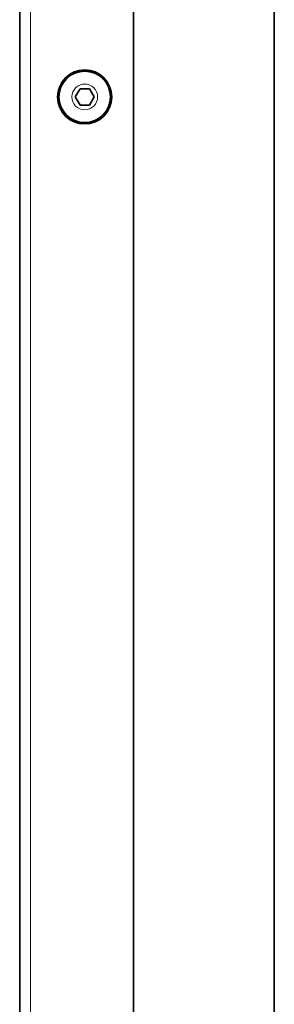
# Model space of a CAD drawing. Header units: millimetres. Extents: x 0 to 5940, y 0 to 4200.
# Tile 16 of 49: x 1055 to 1102, y 2503 to 2685. Entities that reach past the tile are written whole.
import ezdxf

# ---------------------------------------------------------------- set-up
doc = ezdxf.new("R2010")
doc.units = ezdxf.units.MM
doc.header["$LTSCALE"] = 10
doc.layers.add('Spigoli tangenti visibili(ISO)', color=7, linetype='Continuous', lineweight=15, true_color=0x00803f)
doc.layers.add('Spigoli visibili(ISO)', color=7, linetype='Continuous', lineweight=35)

msp = doc.modelspace()

# ---------------------------------------------------------------- linework, layer by layer
at = {"layer": 'Spigoli tangenti visibili(ISO)'}
msp.add_line((1057.25, 3130.97), (1057.25, 1370.97), dxfattribs=at)
msp.add_circle((1067.25, 2670.97), 2.38, dxfattribs=at)
at = {"layer": 'Spigoli visibili(ISO)'}
for p, q in [((1102.25, 3225.97), (1102.25, 1332.97)), ((1055.25, 1370.97), (1055.25, 3130.97)), ((1076.25, 3128.97), (1076.25, 1372.97)), ((1065.518, 2670.97), (1066.384, 2672.47)), ((1066.384, 2672.47), (1068.116, 2672.47)), ((1068.116, 2672.47), (1068.982, 2670.97)), ((1066.384, 2669.47), (1065.518, 2670.97)), ((1068.982, 2670.97), (1068.116, 2669.47)), ((1068.116, 2669.47), (1066.384, 2669.47))]:
    msp.add_line(p, q, dxfattribs=at)
for radius in [5, 4.75]:
    msp.add_circle((1067.25, 2670.97), radius, dxfattribs=at)

doc.saveas('drawing.dxf')
